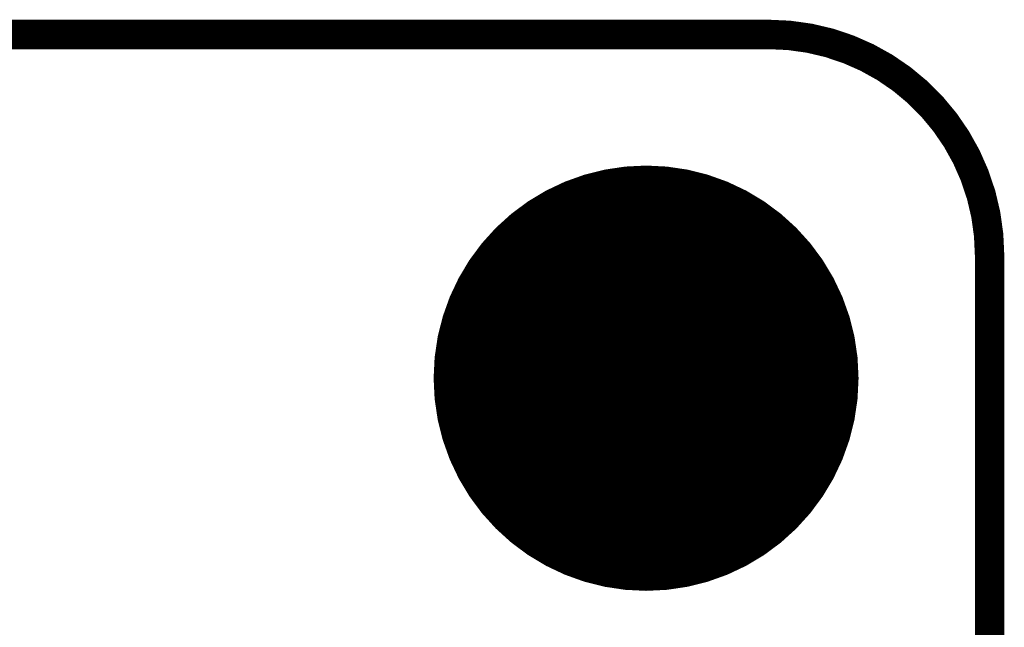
# Model space of a CAD drawing. Extents: x -0.07 to 0.95, y -0.15 to 1.54.
# Tile 22 of 23: x 0.59 to 0.79, y 1.42 to 1.54. Entities that reach past the tile are written whole.
import ezdxf

# ---------------------------------------------------------------- set-up
doc = ezdxf.new("R2010")
doc.units = 0
doc.layers.get('0').update_dxf_attribs({"linetype": 'CONTINUOUS'})
doc.layers.add('gko', color=6, linetype='CONTINUOUS')
doc.layers.add('gts', color=1, linetype='CONTINUOUS')

# ---------------------------------------------------------------- blocks, each defined once
blk = doc.blocks.new('D11')
at = {"const_width": 0.003}
blk.add_lwpolyline([(-0.0015, 0, 1), (0.0015, 0, 1)], format="xyb", close=True, dxfattribs=at)
blk = doc.blocks.new('D34')
at = {"const_width": 0.0433}
blk.add_lwpolyline([(-0.02165, 0, 1), (0.02165, 0, 1)], format="xyb", close=True, dxfattribs=at)

msp = doc.modelspace()

# ---------------------------------------------------------------- linework, layer by layer
at = {"layer": 'gko', "color": 6, "const_width": 0.006}
for points in [[(0.16, 1.54), (0.74, 1.54)], [(0.785, 1.495), (0.785, 1.495)], [(0.785, 1.495), (0.785, 1.495)], [(0.785, 1.06), (0.785, 1.495)]]:
    msp.add_lwpolyline(points, dxfattribs=at)
msp.add_lwpolyline([(0.785, 1.495, 0.414214), (0.74, 1.54)], format="xyb", dxfattribs=at)

# ---------------------------------------------------------------- block references
at = {"layer": 'gko'}
for p in [(0.74, 1.54), (0.74, 1.54), (0.785, 1.495), (0.785, 1.495), (0.785, 1.495), (0.785, 1.495)]:
    msp.add_blockref('D11', p, dxfattribs=at)
at = {"layer": 'gts'}
msp.add_blockref('D34', (0.715, 1.47), dxfattribs=at)

doc.saveas('drawing.dxf')
